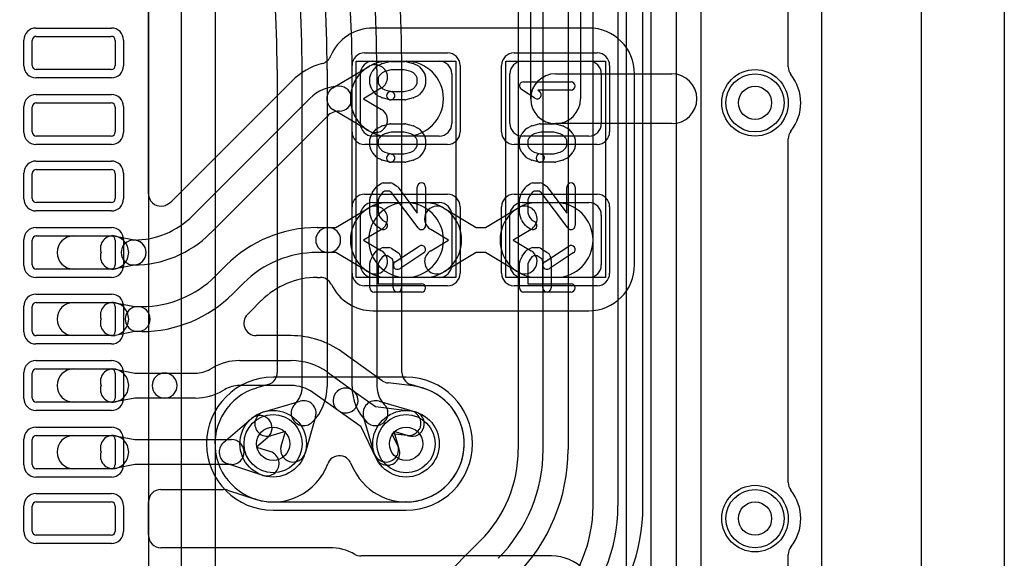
# Model space of a CAD drawing. Extents: x 0 to 20.5, y -0.5 to 20.
# Tile 11 of 17: x 14.6 to 20.5, y 3.3 to 6.5. Entities that reach past the tile are written whole.
import ezdxf

# ---------------------------------------------------------------- set-up
doc = ezdxf.new("R2010")
doc.units = 0
for name, color, linetype in [('Hole', 1, 'CONTINUOUS'), ('L1', 3, 'CONTINUOUS'), ('L2', 3, 'CONTINUOUS'), ('L3', 3, 'CONTINUOUS'), ('L4', 3, 'CONTINUOUS'), ('MetalMask-A', 176, 'CONTINUOUS'), ('Outline', 7, 'CONTINUOUS'), ('PartsArea-A', 111, 'CONTINUOUS'), ('PartsSilk-A', 221, 'CONTINUOUS'), ('Resist-A', 2, 'CONTINUOUS'), ('Resist-B', 2, 'CONTINUOUS'), ('Silk-A', 140, 'CONTINUOUS')]:
    doc.layers.add(name, color=color, linetype=linetype)

msp = doc.modelspace()

# ---------------------------------------------------------------- linework, layer by layer
at = {"layer": 'Hole'}
for centre in [(19, 6), (16.1, 3.95), (16.9, 3.95), (19, 3.5)]:
    msp.add_circle(centre, 0.1, dxfattribs=at)
at = {"layer": 'L1'}
for p, q in [((19.4, 14.325), (19.4, 1)), ((15.35004, 5.45388), (15.35004, 7.175)), ((17.65, 6.025), (17.65, 6.7)), ((17.95, 6.7), (17.95, 6.025)), ((14.675, 6.4), (15.125, 6.4)), ((18, 6.45004), (16.7, 6.45004)), ((14.65, 6.225), (14.65, 6.375)), ((15.15, 6.375), (15.15, 6.225)), ((16.7, 6.25), (17.1, 6.25)), ((16.79039, 6.25), (16.9, 6.25)), ((17.6, 6.25), (18, 6.25)), ((15.125, 6.2), (14.675, 6.2)), ((16.45944, 6.08939), (16.675, 6.21816)), ((16.625, 5.875), (16.625, 6.175)), ((17.175, 6.175), (17.175, 5.875)), ((17.525, 5.875), (17.525, 6.175)), ((17.8, 6.175), (18.5, 6.175)), ((18.075, 6.175), (18.075, 5.875)), ((18.27504, 5.025), (18.27504, 6.175)), ((16.21432, 6.13258), (15.51004, 5.42828)), ((16.75192, 6.08938), (16.64415, 6.025)), ((14.675, 6), (15.125, 6)), ((15.61613, 5.32219), (16.32041, 6.02649)), ((16.64415, 6.025), (16.75192, 5.96062)), ((14.65, 5.825), (14.65, 5.975)), ((15.15, 5.975), (15.15, 5.825)), ((16.675, 5.83184), (16.45944, 5.96061)), ((16.42648, 5.92042), (15.7222, 5.21612)), ((18.5, 5.875), (17.8, 5.875)), ((15.125, 5.8), (14.675, 5.8)), ((17.1, 5.8), (16.7, 5.8)), ((16.9, 5.8), (16.79039, 5.8)), ((18, 5.8), (17.6, 5.8)), ((14.65, 5.425), (14.65, 5.575)), ((14.675, 5.6), (15.125, 5.6)), ((15.15, 5.575), (15.15, 5.425)), ((15.125, 5.4), (14.675, 5.4)), ((16.7, 5.4), (17.1, 5.4)), ((16.79039, 5.4), (16.9, 5.4)), ((16.9, 5.4), (17.00961, 5.4)), ((17.6, 5.4), (18, 5.4)), ((17.69039, 5.4), (17.8, 5.4)), ((16.4772, 5.25), (16.675, 5.36816)), ((17.125, 5.36816), (17.3228, 5.25)), ((17.3772, 5.25), (17.575, 5.36816)), ((16.625, 5.025), (16.625, 5.325)), ((17.175, 5.325), (17.175, 5.025)), ((17.525, 5.025), (17.525, 5.325)), ((18.075, 5.325), (18.075, 5.025)), ((16.36495, 5.25), (16.43142, 5.25)), ((16.43142, 5.25), (16.4772, 5.25)), ((16.75192, 5.23938), (16.64415, 5.175)), ((17.15585, 5.175), (17.04808, 5.23938)), ((17.3228, 5.25), (17.3772, 5.25)), ((17.65192, 5.23938), (17.54415, 5.175)), ((14.65, 5.025), (14.65, 5.175)), ((14.675, 5.2), (15.125, 5.2)), ((14.9, 5.2), (15.13077, 5.2)), ((15.15, 5.19813), (15.27519, 5.1736)), ((15.15, 5.175), (15.15, 5.025)), ((16.64415, 5.175), (16.75192, 5.11062)), ((17.04808, 5.11062), (17.15585, 5.175)), ((17.54415, 5.175), (17.65192, 5.11062)), ((16.43142, 5.1), (16.36495, 5.1)), ((16.4772, 5.1), (16.43142, 5.1)), ((16.675, 4.98184), (16.4772, 5.1)), ((17.3228, 5.1), (17.125, 4.98184)), ((17.3772, 5.1), (17.3228, 5.1)), ((17.575, 4.98184), (17.3772, 5.1)), ((15.125, 5), (14.675, 5)), ((15.13077, 5), (14.9, 5)), ((15.27519, 5.0264), (15.15, 5.00187)), ((15.752, 4.95806), (15.81693, 5.02301)), ((16.36495, 4.94996), (16.38374, 4.94996)), ((17.1, 4.95), (16.7, 4.95)), ((16.9, 4.95), (16.79039, 4.95)), ((17.00961, 4.95), (16.9, 4.95)), ((18, 4.95), (17.6, 4.95)), ((17.8, 4.95), (17.69039, 4.95)), ((15.923, 4.91694), (15.85806, 4.852)), ((14.675, 4.8), (15.125, 4.8)), ((14.9, 4.8), (15.13077, 4.8)), ((15.9642, 4.74594), (16.02909, 4.81085)), ((14.65, 4.625), (14.65, 4.775)), ((15.15, 4.79813), (15.26805, 4.775)), ((15.15, 4.775), (15.15, 4.625)), ((15.26805, 4.775), (15.28541, 4.775)), ((15.28541, 4.775), (15.31005, 4.775)), ((16.7, 4.74996), (18, 4.74996)), ((15.26805, 4.625), (15.15, 4.60187)), ((15.28541, 4.625), (15.26805, 4.625)), ((15.31005, 4.625), (15.28541, 4.625)), ((15.125, 4.6), (14.675, 4.6)), ((15.13077, 4.6), (14.9, 4.6)), ((16.20886, 4.60004), (15.99889, 4.60004)), ((15.89689, 4.45), (16.20886, 4.45)), ((16.75667, 4.32893), (16.51403, 4.50225)), ((14.675, 4.4), (15.125, 4.4)), ((14.9, 4.4), (15.13077, 4.4)), ((15.15, 4.39813), (15.26805, 4.375)), ((15.72051, 4.39845), (15.73439, 4.40646)), ((14.65, 4.225), (14.65, 4.375)), ((15.15, 4.375), (15.15, 4.225)), ((15.26805, 4.375), (15.44689, 4.375)), ((15.44689, 4.375), (15.63301, 4.375)), ((16.42682, 4.38015), (16.57942, 4.27115)), ((15.80939, 4.27655), (15.79551, 4.26854)), ((16.20886, 4.3), (15.89689, 4.3)), ((16.57942, 4.27115), (16.71639, 4.17332)), ((16.94144, 4.29758), (16.79209, 4.3154)), ((15.26805, 4.225), (15.15, 4.20187)), ((15.44689, 4.225), (15.26805, 4.225)), ((15.63301, 4.225), (15.44689, 4.225)), ((16.49224, 4.14909), (16.33964, 4.25809)), ((15.125, 4.2), (14.675, 4.2)), ((15.13077, 4.2), (14.9, 4.2)), ((16.62921, 4.05125), (16.49224, 4.14909)), ((16.71639, 4.17332), (16.92368, 4.14859)), ((15.80112, 3.95688), (15.96965, 4.10169)), ((16.71981, 3.8632), (16.62921, 4.05125)), ((14.65, 3.825), (14.65, 3.975)), ((14.675, 4), (15.125, 4)), ((14.9, 4), (15.13077, 4)), ((15.15, 3.99813), (15.26805, 3.975)), ((15.15, 3.975), (15.15, 3.825)), ((15.26805, 3.975), (15.85, 3.975)), ((16.06741, 3.98793), (15.99999, 3.93)), ((16.90592, 3.99965), (16.81537, 4.01045)), ((16.81537, 4.01045), (16.85495, 3.9283)), ((15.99999, 3.93), (16.08451, 3.90246)), ((15.125, 3.8), (14.675, 3.8)), ((15.13077, 3.8), (14.9, 3.8)), ((15.26805, 3.825), (15.15, 3.80187)), ((15.85, 3.825), (15.26805, 3.825)), ((16.03803, 3.75984), (15.82676, 3.82869)), ((16.56648, 3.83578), (16.58464, 3.79807)), ((15.42504, 3.67496), (15.80234, 3.67496)), ((15.82557, 3.67127), (15.99154, 3.61718)), ((14.65, 3.425), (14.65, 3.575)), ((14.675, 3.6), (15.125, 3.6)), ((15.15, 3.575), (15.15, 3.425)), ((15.35004, 3.40004), (15.35004, 3.59996)), ((15.125, 3.4), (14.675, 3.4)), ((16.43964, 3.32504), (15.42504, 3.32504)), ((17.775, 3.27504), (16.62949, 3.27504))]:
    msp.add_line(p, q, dxfattribs=at)
for centre in [(19, 6), (16.1, 3.95), (16.9, 3.95), (19, 3.5)]:
    msp.add_circle(centre, 0.2, dxfattribs=at)
for centre, radius, start, end in [((14.675, 6.375), 0.025, 90, 180), ((15.125, 6.375), 0.025, 0, 90), ((16.7, 6.17499), 0.27505, 90, 157.274059), ((18, 6.175), 0.27504, 0, 90), ((16.3768, 6.30935), 0.07497, -75.112892, -22.014298), ((14.675, 6.225), 0.025, 180, -90), ((15.125, 6.225), 0.025, -90, 0), ((16.49789, 5.84901), 0.40103, 104.807266, 135), ((16.37624, 6.3092), 0.07497, -75.192642, -74.669806), ((16.79039, 6.025), 0.225, 90, -90), ((16.7, 6.175), 0.075, 90, 180), ((16.71346, 6.15377), 0.075, -59.150224, 120.853009), ((16.9, 6.025), 0.225, -90, 90), ((17.1, 6.175), 0.075, 0, 90), ((17.6, 6.175), 0.075, 90, 180), ((18, 6.175), 0.075, 0, 90), ((17.8, 6.025), 0.15, 90, -90), ((18.5, 6.025), 0.15, -90, 90), ((16.49789, 5.84901), 0.25099, 89.997717, 135), ((16.4979, 6.025), 0.075, 120.849776, -120.849776), ((16.4979, 6.025), 0.075, -90, 89.996744), ((14.675, 5.975), 0.025, 90, 180), ((15.125, 5.975), 0.025, 0, 90), ((17.8, 6.025), 0.15, 180, 0), ((16.49789, 5.84901), 0.10099, 89.994327, 135), ((16.71346, 5.89623), 0.075, -120.849776, 59.146991), ((16.7, 5.875), 0.075, 180, -90), ((17.1, 5.875), 0.075, -90, 0), ((17.6, 5.875), 0.075, 180, -90), ((18, 5.875), 0.075, -90, 0), ((14.675, 5.825), 0.025, 180, -90), ((15.125, 5.825), 0.025, -90, 0), ((14.675, 5.575), 0.025, 90, 180), ((15.125, 5.575), 0.025, 0, 90), ((15.42501, 5.45388), 0.07497, 180, -165.96561), ((14.675, 5.425), 0.025, 180, -90), ((15.125, 5.425), 0.025, -90, 0), ((15.42505, 5.45389), 0.07501, -165.965609, -75.965609), ((15.42506, 5.45385), 0.07497, -75.96561, -53.712471), ((15.26077, 5.67757), 0.35253, -53.709028, -45.233296), ((15.45703, 5.48129), 0.07497, -46.086225, -45), ((16.79039, 5.175), 0.225, 90, -90), ((16.7, 5.325), 0.075, 90, 180), ((16.9, 5.175), 0.225, 90, -90), ((16.9, 5.175), 0.225, -90, 90), ((17.00961, 5.175), 0.225, -90, 90), ((17.1, 5.325), 0.075, 0, 90), ((17.69039, 5.175), 0.225, 90, -90), ((17.6, 5.325), 0.075, 90, 180), ((17.8, 5.175), 0.225, -90, 90), ((18, 5.325), 0.075, 0, 90), ((16.71346, 5.30377), 0.075, -59.150224, 120.853009), ((17.08654, 5.30377), 0.075, 59.150224, -120.853009), ((17.61346, 5.30377), 0.075, -59.150224, 120.853009), ((15.26078, 5.67754), 0.50254, -90, -45), ((15.26078, 5.67754), 0.65254, -90, -45), ((16.36494, 4.475), 0.775, 89.999261, 135), ((16.43142, 5.175), 0.075, 90, -90), ((16.43142, 5.175), 0.075, -90, 90), ((14.675, 5.175), 0.025, 90, 180), ((14.9, 5.1), 0.1, 90, -90), ((15.13558, 5.12453), 0.075, 78.914803, -160.910395), ((15.125, 5.175), 0.025, 0, 90), ((15.13077, 5.1), 0.1, -90, 90), ((15.26077, 5.1), 0.075, 89.992361, -90.007639), ((15.26078, 5.1), 0.075, 90, -90), ((15.26077, 5.1), 0.075, -90.007639, 89.992361), ((15.26077, 5.1), 0.075, -78.914803, 78.914803), ((15.13558, 5.07547), 0.075, 160.910395, -78.913795), ((16.36494, 4.475), 0.625, 89.999083, 135), ((16.71346, 5.04623), 0.075, -120.849776, 59.146991), ((17.08654, 5.04623), 0.075, 120.849776, -59.146991), ((17.61346, 5.04623), 0.075, -120.849776, 59.146991), ((14.675, 5.025), 0.025, 180, -90), ((15.125, 5.025), 0.025, -90, 0), ((16.7, 5.025), 0.075, 180, -90), ((17.1, 5.025), 0.075, -90, 0), ((17.6, 5.025), 0.075, 180, -90), ((18, 5.025), 0.27504, -90, 0), ((18, 5.025), 0.075, -90, 0), ((15.31005, 5.4), 0.625, -90, -44.999352), ((16.36493, 4.47499), 0.47497, 89.997587, 134.995735), ((16.38374, 4.87496), 0.075, 25.382876, 90), ((16.7, 5.02502), 0.27506, -154.616272, -90), ((14.675, 4.775), 0.025, 90, 180), ((14.9, 4.7), 0.1, 90, -90), ((15.13558, 4.72453), 0.075, 78.914803, -160.910395), ((15.125, 4.775), 0.025, 0, 90), ((15.13077, 4.7), 0.1, -90, 90), ((15.31005, 5.4), 0.775, -90, -44.999477), ((16.08211, 4.75785), 0.07497, 134.994596, 135.010808), ((15.28541, 4.7), 0.075, 90, -90), ((15.28541, 4.7), 0.075, -90, 90), ((15.31036, 5.40033), 0.92506, -46.489681, -45.088031), ((16.01722, 4.69294), 0.07497, 135.010808, 135.799776), ((15.13558, 4.67547), 0.075, 160.910395, -78.913795), ((15.99889, 4.67504), 0.075, 135, -90), ((15.99887, 4.67506), 0.07497, 133.513746, 135), ((14.675, 4.625), 0.025, 180, -90), ((15.125, 4.625), 0.025, -90, 0), ((16.20886, 4.075), 0.52504, 54.463083, 90), ((15.89689, 4.125), 0.325, 90, 119.999846), ((16.20886, 4.075), 0.375, 54.462855, 90), ((14.675, 4.375), 0.025, 90, 180), ((14.9, 4.3), 0.1, 90, -90), ((15.13558, 4.32453), 0.075, 78.914803, -160.910395), ((15.125, 4.375), 0.025, 0, 90), ((15.13077, 4.3), 0.1, -90, 90), ((15.63301, 4.55), 0.175, -90, -59.999272), ((15.44689, 4.3), 0.075, 90, -90), ((15.44689, 4.3), 0.075, -90, 90), ((16.80027, 4.38995), 0.075, -125.546559, -96.261731), ((15.13558, 4.27547), 0.075, 160.910395, -78.913795), ((15.63301, 4.55), 0.325, -90, -59.999272), ((15.89689, 4.125), 0.175, 90, 120.000728), ((16.20886, 4.075), 0.225, 54.462544, 90), ((16.53583, 4.21012), 0.075, 54.464098, -125.537529), ((16.53583, 4.21012), 0.075, -125.535902, 54.462322), ((16.9, 3.95), 0.35004, -153.653089, 83.201041), ((14.675, 4.225), 0.025, 180, -90), ((15.125, 4.225), 0.025, -90, 0), ((16.9148, 4.07412), 0.075, -96.799993, 83.197952), ((16.01853, 4.04481), 0.075, -49.325785, 130.670937), ((14.675, 3.975), 0.025, 90, 180), ((14.9, 3.9), 0.1, 90, -90), ((15.13558, 3.92453), 0.075, 78.914803, -160.910395), ((15.125, 3.975), 0.025, 0, 90), ((15.13077, 3.9), 0.1, -90, 90), ((15.85, 3.9), 0.075, -90, 90), ((15.85, 3.9), 0.075, 130.674215, -108.050841), ((16.78738, 3.89575), 0.075, -154.278829, 25.723122), ((15.13558, 3.87547), 0.075, 160.910395, -78.913795), ((16.06127, 3.83115), 0.075, -108.050841, 71.94992), ((16.49888, 3.80325), 0.07497, 123.692187, 159.798164), ((16.4989, 3.80322), 0.07501, 45, 123.692186), ((16.49893, 3.80325), 0.07497, 25.714034, 45), ((14.675, 3.825), 0.025, 180, -90), ((15.125, 3.825), 0.025, -90, 0), ((16.10001, 3.95), 0.35004, -107.388787, -20.198749), ((16.51709, 3.76554), 0.07497, 25.454145, 25.714034), ((16.78738, 3.89575), 0.22505, -154.188692, -153.987166), ((16.51862, 3.76245), 0.07497, 25.437058, 27.484467), ((15.42504, 3.59996), 0.075, 90, 180), ((15.80234, 3.59999), 0.07497, 71.949321, 90), ((16.06128, 3.83114), 0.22504, -108.053315, -107.248922), ((15.97232, 3.54462), 0.07497, 72.519691, 72.751745), ((15.97299, 3.54442), 0.07497, 72.606766, 73.054048), ((14.675, 3.575), 0.025, 90, 180), ((15.125, 3.575), 0.025, 0, 90), ((14.675, 3.425), 0.025, 180, -90), ((15.125, 3.425), 0.025, -90, 0), ((15.42504, 3.40004), 0.075, 180, -90), ((16.43965, 3.01462), 0.31042, 60.48932, 90.001846), ((16.62949, 3.35001), 0.07497, -119.512628, -90), ((17.775, 3), 0.27504, 0, 90)]:
    msp.add_arc(centre, radius, start, end, dxfattribs=at)
at = {"layer": 'L2'}
for p, q in [((19.4, 14.325), (19.4, 1)), ((16.9, 4.35004), (16.1, 4.35004)), ((16.1, 3.54996), (16.9, 3.54996))]:
    msp.add_line(p, q, dxfattribs=at)
for centre in [(19, 6), (19, 3.5)]:
    msp.add_circle(centre, 0.2, dxfattribs=at)
for centre, start, end in [((16.1, 3.95), 90, -90), ((16.9, 3.95), -90, 90)]:
    msp.add_arc(centre, 0.40004, start, end, dxfattribs=at)
at = {"layer": 'L3'}
for p, q in [((19.4, 14.325), (19.4, 1)), ((18.22496, 9.55398), (18.22496, 3.01421)), ((18.375, 3.01421), (18.375, 9.55398)), ((18.525, 9.55398), (18.525, 3.01421)), ((18.67504, 3.01421), (18.67504, 9.55398)), ((16.9, 4.35004), (16.1, 4.35004)), ((16.1, 3.54996), (16.9, 3.54996))]:
    msp.add_line(p, q, dxfattribs=at)
for centre in [(19, 6), (19, 3.5)]:
    msp.add_circle(centre, 0.2, dxfattribs=at)
for centre, start, end in [((16.1, 3.95), 90, -90), ((16.9, 3.95), -90, 90)]:
    msp.add_arc(centre, 0.40004, start, end, dxfattribs=at)
at = {"layer": 'L4'}
for p, q in [((19.4, 14.32503), (19.4, 1)), ((17.57496, 7.25166), (17.57496, 3.91526)), ((17.725, 3.91526), (17.725, 7.25166)), ((17.875, 7.25166), (17.875, 3.91526)), ((18.025, 3.57639), (18.025, 7.25692)), ((18.175, 7.25692), (18.175, 3.57639)), ((18.32504, 3.57639), (18.32504, 7.25692)), ((16.12496, 6.2), (16.12496, 4.37815)), ((16.275, 4.29356), (16.275, 6.2)), ((16.425, 6.2), (16.425, 4.29356)), ((16.575, 4.29356), (16.575, 6.2)), ((16.725, 6.2), (16.725, 4.29356)), ((16.87504, 4.37816), (16.87504, 6.2)), ((16.06941, 4.30569), (16.00245, 4.28617)), ((16.07203, 4.30648), (16.07159, 4.30634)), ((16.99437, 4.28708), (16.92902, 4.30616)), ((16.044, 4.142), (16.26283, 4.20583)), ((16.73717, 4.20583), (16.956, 4.142)), ((16.35583, 4.11283), (16.292, 3.894)), ((16.708, 3.894), (16.64417, 4.11283)), ((16.66314, 4.0808), (16.66312, 4.0808)), ((16.17353, 4.02353), (16.086, 3.998)), ((16.148, 3.936), (16.17353, 4.02353)), ((16.914, 3.998), (16.82647, 4.02353)), ((16.82647, 4.02353), (16.852, 3.936)), ((16.1, 3.59996), (16.89788, 3.59996)), ((17.34798, 3.36728), (16.03271, 2.05202))]:
    msp.add_line(p, q, dxfattribs=at)
for centre in [(19, 6), (16.1, 3.95), (16.9, 3.95), (19, 3.5)]:
    msp.add_circle(centre, 0.2, dxfattribs=at)
for centre, radius, start, end in [((9.85, 6.2), 7.02504, 0, 90), ((9.85, 6.2), 6.875, 0, 90), ((9.85, 6.2), 6.725, 0, 90), ((9.85, 6.2), 6.575, 0, 90), ((9.85, 6.2), 6.425, 0, 90), ((9.85, 6.2), 6.27496, 0, 90), ((16.04996, 4.37815), 0.075, -45, 0), ((16.95001, 4.37816), 0.07497, 180, -146.297215), ((16.95003, 4.37813), 0.07497, -146.32477, -106.27396), ((16.09999, 3.95), 0.35004, 106.749884, -89.998363), ((16.06387, 4.06966), 0.22505, 106.110809, 106.723874), ((15.981, 4.35801), 0.07497, -74.195266, -73.375418), ((16.04921, 4.3779), 0.07498, -74.371587, -72.633211), ((16.04998, 4.37813), 0.07497, -72.894461, -45), ((16.12413, 4.29356), 0.15087, -45, 0), ((16.12413, 4.29356), 0.30087, -45.001347, 0), ((16.87587, 4.29355), 0.30087, 179.998096, -135), ((16.87587, 4.29355), 0.15087, 179.996202, -134.994629), ((16.90002, 3.94998), 0.35005, -90.003274, 73.44013), ((17.01538, 4.35905), 0.07497, -106.27396, -106.107055), ((17.01626, 4.35879), 0.07497, -106.808311, -105.671391), ((17.01701, 4.35858), 0.07497, -106.266624, -105.535975), ((16.90316, 3.94909), 0.35005, 74.283484, 74.462221), ((16.93504, 4.06994), 0.22509, 73.486057, 73.762297), ((17.02072, 4.3575), 0.07497, -106.825153, -106.210988), ((16.28383, 4.13383), 0.075, -16.260205, 106.260205), ((16.71617, 4.13383), 0.075, 73.739795, -163.739795), ((16.28384, 4.13384), 0.075, 134.994598, -45.001794), ((16.71617, 4.13383), 0.075, -135, 45), ((16.065, 4.07), 0.075, 106.260205, -73.738689), ((16.935, 4.07), 0.075, -106.260205, 73.738689), ((16.22, 3.915), 0.075, 163.739795, -16.261311), ((16.78, 3.915), 0.075, -163.739795, 16.261311), ((16.79999, 3.91526), 0.77497, -44.999477, 0), ((16.8, 3.91526), 0.925, -44.999562, 0), ((16.8, 3.91526), 1.075, -44.999246, 0), ((16.89788, 3.52499), 0.07497, 88.379575, 90), ((17.19131, 3.57639), 0.83369, -45, 0), ((17.19131, 3.57639), 0.98369, -45, 0), ((17.19131, 3.57639), 1.13373, -41.114375, 0)]:
    msp.add_arc(centre, radius, start, end, dxfattribs=at)
at = {"layer": 'MetalMask-A'}
for p, q in [((14.675, 6.4), (15.125, 6.4)), ((14.65, 6.225), (14.65, 6.375)), ((15.15, 6.375), (15.15, 6.225)), ((16.7, 6.25), (17.1, 6.25)), ((17.6, 6.25), (18, 6.25)), ((15.125, 6.2), (14.675, 6.2)), ((16.625, 5.875), (16.625, 6.175)), ((17.175, 6.175), (17.175, 5.875)), ((17.525, 5.875), (17.525, 6.175)), ((18.075, 6.175), (18.075, 5.875)), ((14.675, 6), (15.125, 6)), ((14.65, 5.825), (14.65, 5.975)), ((15.15, 5.975), (15.15, 5.825)), ((15.125, 5.8), (14.675, 5.8)), ((17.1, 5.8), (16.7, 5.8)), ((18, 5.8), (17.6, 5.8)), ((14.65, 5.425), (14.65, 5.575)), ((14.675, 5.6), (15.125, 5.6)), ((15.15, 5.575), (15.15, 5.425)), ((15.125, 5.4), (14.675, 5.4)), ((16.7, 5.4), (17.1, 5.4)), ((17.6, 5.4), (18, 5.4)), ((16.625, 5.025), (16.625, 5.325)), ((17.175, 5.325), (17.175, 5.025)), ((17.525, 5.025), (17.525, 5.325)), ((18.075, 5.325), (18.075, 5.025)), ((14.65, 5.025), (14.65, 5.175)), ((14.675, 5.2), (15.125, 5.2)), ((15.15, 5.175), (15.15, 5.025)), ((15.125, 5), (14.675, 5)), ((17.1, 4.95), (16.7, 4.95)), ((18, 4.95), (17.6, 4.95)), ((14.675, 4.8), (15.125, 4.8)), ((14.65, 4.625), (14.65, 4.775)), ((15.15, 4.775), (15.15, 4.625)), ((15.125, 4.6), (14.675, 4.6)), ((14.675, 4.4), (15.125, 4.4)), ((14.65, 4.225), (14.65, 4.375)), ((15.15, 4.375), (15.15, 4.225)), ((15.125, 4.2), (14.675, 4.2)), ((14.65, 3.825), (14.65, 3.975)), ((14.675, 4), (15.125, 4)), ((15.15, 3.975), (15.15, 3.825)), ((15.125, 3.8), (14.675, 3.8)), ((14.65, 3.425), (14.65, 3.575)), ((14.675, 3.6), (15.125, 3.6)), ((15.15, 3.575), (15.15, 3.425)), ((15.125, 3.4), (14.675, 3.4))]:
    msp.add_line(p, q, dxfattribs=at)
for centre, radius, start, end in [((14.675, 6.375), 0.025, 90, 180), ((15.125, 6.375), 0.025, 0, 90), ((14.675, 6.225), 0.025, 180, -90), ((15.125, 6.225), 0.025, -90, 0), ((16.7, 6.175), 0.075, 90, 180), ((17.1, 6.175), 0.075, 0, 90), ((17.6, 6.175), 0.075, 90, 180), ((18, 6.175), 0.075, 0, 90), ((14.675, 5.975), 0.025, 90, 180), ((15.125, 5.975), 0.025, 0, 90), ((16.7, 5.875), 0.075, 180, -90), ((17.1, 5.875), 0.075, -90, 0), ((17.6, 5.875), 0.075, 180, -90), ((18, 5.875), 0.075, -90, 0), ((14.675, 5.825), 0.025, 180, -90), ((15.125, 5.825), 0.025, -90, 0), ((14.675, 5.575), 0.025, 90, 180), ((15.125, 5.575), 0.025, 0, 90), ((14.675, 5.425), 0.025, 180, -90), ((15.125, 5.425), 0.025, -90, 0), ((16.7, 5.325), 0.075, 90, 180), ((17.1, 5.325), 0.075, 0, 90), ((17.6, 5.325), 0.075, 90, 180), ((18, 5.325), 0.075, 0, 90), ((14.675, 5.175), 0.025, 90, 180), ((15.125, 5.175), 0.025, 0, 90), ((14.675, 5.025), 0.025, 180, -90), ((15.125, 5.025), 0.025, -90, 0), ((16.7, 5.025), 0.075, 180, -90), ((17.1, 5.025), 0.075, -90, 0), ((17.6, 5.025), 0.075, 180, -90), ((18, 5.025), 0.075, -90, 0), ((14.675, 4.775), 0.025, 90, 180), ((15.125, 4.775), 0.025, 0, 90), ((14.675, 4.625), 0.025, 180, -90), ((15.125, 4.625), 0.025, -90, 0), ((14.675, 4.375), 0.025, 90, 180), ((15.125, 4.375), 0.025, 0, 90), ((14.675, 4.225), 0.025, 180, -90), ((15.125, 4.225), 0.025, -90, 0), ((14.675, 3.975), 0.025, 90, 180), ((15.125, 3.975), 0.025, 0, 90), ((14.675, 3.825), 0.025, 180, -90), ((15.125, 3.825), 0.025, -90, 0), ((14.675, 3.575), 0.025, 90, 180), ((15.125, 3.575), 0.025, 0, 90), ((14.675, 3.425), 0.025, 180, -90), ((15.125, 3.425), 0.025, -90, 0)]:
    msp.add_arc(centre, radius, start, end, dxfattribs=at)
at = {"layer": 'Outline'}
msp.add_line((20, 15), (20, 1), dxfattribs=at)
at = {"layer": 'PartsArea-A'}
for p, q in [((15.35, 8.05), (15.35, 1.35)), ((16.6, 4.95), (16.6, 6.25)), ((16.6, 6.25), (17.2, 6.25)), ((17.2, 6.25), (17.2, 4.95)), ((17.5, 4.95), (17.5, 6.25)), ((17.5, 6.25), (18.1, 6.25)), ((18.1, 6.25), (18.1, 4.95)), ((17.2, 4.95), (16.6, 4.95)), ((18.1, 4.95), (17.5, 4.95))]:
    msp.add_line(p, q, dxfattribs=at)
at = {"layer": 'PartsSilk-A'}
for p, q in [((15.7516, 8.35), (15.7516, 1.05)), ((15.5484, 1.1516), (15.5484, 8.2484)), ((16.72956, 6.22375), (16.75178, 6.23486)), ((16.7569, 6.23675), (16.80135, 6.24786)), ((16.80741, 6.24861), (16.89259, 6.24861)), ((16.89865, 6.24786), (16.9431, 6.23675)), ((16.94822, 6.23486), (16.97044, 6.22375)), ((16.6857, 6.16934), (16.69681, 6.18879)), ((16.69983, 6.193), (16.72205, 6.218)), ((16.75623, 6.18118), (16.73894, 6.16173)), ((16.77169, 6.18891), (16.75623, 6.18118)), ((16.81049, 6.19861), (16.77169, 6.18891)), ((16.88951, 6.19861), (16.81049, 6.19861)), ((16.92831, 6.18891), (16.88951, 6.19861)), ((16.94377, 6.18118), (16.92831, 6.18891)), ((16.96106, 6.16173), (16.94377, 6.18118)), ((16.97795, 6.218), (17.00017, 6.193)), ((17.00319, 6.18879), (17.0143, 6.16934)), ((16.68241, 6.1125), (16.68241, 6.15694)), ((16.73894, 6.16173), (16.73241, 6.1503)), ((16.73241, 6.1503), (16.73241, 6.1184)), ((16.73241, 6.1184), (16.7394, 6.10442)), ((16.7394, 6.10442), (16.75623, 6.08549)), ((16.94377, 6.08549), (16.9606, 6.10442)), ((16.9606, 6.10442), (16.96759, 6.1184)), ((16.96759, 6.1503), (16.96106, 6.16173)), ((16.96759, 6.1184), (16.96759, 6.1503)), ((17.01759, 6.15694), (17.01759, 6.1125)), ((17.60741, 6.12639), (17.89259, 6.12639)), ((16.69616, 6.0791), (16.68505, 6.10132)), ((16.72205, 6.04867), (16.69983, 6.07367)), ((16.75623, 6.08549), (16.77169, 6.07776)), ((16.77169, 6.07776), (16.81347, 6.06731)), ((16.80741, 6.06806), (16.88951, 6.06806)), ((16.88951, 6.06806), (16.92831, 6.07776)), ((16.92831, 6.07776), (16.94377, 6.08549)), ((17.00017, 6.07367), (16.97795, 6.04867)), ((17.01495, 6.10132), (17.00384, 6.0791)), ((17.6753, 6.02763), (17.59382, 6.08041)), ((17.89259, 6.07639), (17.69199, 6.07639)), ((17.69199, 6.07639), (17.70248, 6.06959)), ((16.75178, 6.03181), (16.72956, 6.04292)), ((16.80135, 6.01881), (16.7569, 6.02992)), ((16.89259, 6.01806), (16.80741, 6.01806)), ((16.9431, 6.02992), (16.89865, 6.01881)), ((16.97044, 6.04292), (16.94822, 6.03181)), ((16.7569, 5.86175), (16.80135, 5.87286)), ((16.80741, 5.87361), (16.89259, 5.87361)), ((16.89865, 5.87286), (16.9431, 5.86175)), ((17.6569, 5.86175), (17.70135, 5.87286)), ((17.70741, 5.87361), (17.79259, 5.87361)), ((17.79865, 5.87286), (17.8431, 5.86175)), ((16.6857, 5.79434), (16.69681, 5.81379)), ((16.69983, 5.818), (16.72205, 5.843)), ((16.72956, 5.84875), (16.75178, 5.85986)), ((16.77169, 5.81391), (16.75623, 5.80618)), ((16.81049, 5.82361), (16.77169, 5.81391)), ((16.88951, 5.82361), (16.81049, 5.82361)), ((16.92831, 5.81391), (16.88951, 5.82361)), ((16.94377, 5.80618), (16.92831, 5.81391)), ((16.94822, 5.85986), (16.97044, 5.84875)), ((16.97795, 5.843), (17.00017, 5.818)), ((17.00319, 5.81379), (17.0143, 5.79434)), ((17.5857, 5.79434), (17.59681, 5.81379)), ((17.59983, 5.818), (17.62205, 5.843)), ((17.62956, 5.84875), (17.65178, 5.85986)), ((17.67169, 5.81391), (17.65623, 5.80618)), ((17.71049, 5.82361), (17.67169, 5.81391)), ((17.78951, 5.82361), (17.71049, 5.82361)), ((17.82831, 5.81391), (17.78951, 5.82361)), ((17.84377, 5.80618), (17.82831, 5.81391)), ((17.84822, 5.85986), (17.87044, 5.84875)), ((17.87795, 5.843), (17.90017, 5.818)), ((17.90319, 5.81379), (17.9143, 5.79434)), ((16.68241, 5.7375), (16.68241, 5.78194)), ((16.73894, 5.78673), (16.73241, 5.7753)), ((16.73241, 5.7753), (16.73241, 5.7434)), ((16.75623, 5.80618), (16.73894, 5.78673)), ((16.96106, 5.78673), (16.94377, 5.80618)), ((16.96759, 5.7753), (16.96106, 5.78673)), ((16.96759, 5.7434), (16.96759, 5.7753)), ((17.01759, 5.78194), (17.01759, 5.7375)), ((17.58241, 5.7375), (17.58241, 5.78194)), ((17.63894, 5.78673), (17.63241, 5.7753)), ((17.63241, 5.7753), (17.63241, 5.7434)), ((17.65623, 5.80618), (17.63894, 5.78673)), ((17.86106, 5.78673), (17.84377, 5.80618)), ((17.86759, 5.7753), (17.86106, 5.78673)), ((17.86759, 5.7434), (17.86759, 5.7753)), ((17.91759, 5.78194), (17.91759, 5.7375)), ((16.69616, 5.7041), (16.68505, 5.72632)), ((16.72205, 5.67367), (16.69983, 5.69867)), ((16.73241, 5.7434), (16.7394, 5.72942)), ((16.7394, 5.72942), (16.75623, 5.71049)), ((16.75623, 5.71049), (16.77169, 5.70276)), ((16.77169, 5.70276), (16.81347, 5.69231)), ((16.80741, 5.69306), (16.88951, 5.69306)), ((16.88951, 5.69306), (16.92831, 5.70276)), ((16.92831, 5.70276), (16.94377, 5.71049)), ((16.94377, 5.71049), (16.9606, 5.72942)), ((16.9606, 5.72942), (16.96759, 5.7434)), ((17.00017, 5.69867), (16.97795, 5.67367)), ((17.01495, 5.72632), (17.00384, 5.7041)), ((17.59616, 5.7041), (17.58505, 5.72632)), ((17.62205, 5.67367), (17.59983, 5.69867)), ((17.63241, 5.7434), (17.6394, 5.72942)), ((17.6394, 5.72942), (17.65623, 5.71049)), ((17.65623, 5.71049), (17.67169, 5.70276)), ((17.67169, 5.70276), (17.71347, 5.69231)), ((17.70741, 5.69306), (17.78951, 5.69306)), ((17.78951, 5.69306), (17.82831, 5.70276)), ((17.82831, 5.70276), (17.84377, 5.71049)), ((17.84377, 5.71049), (17.8606, 5.72942)), ((17.8606, 5.72942), (17.86759, 5.7434)), ((17.90017, 5.69867), (17.87795, 5.67367)), ((17.91495, 5.72632), (17.90384, 5.7041)), ((16.75178, 5.65681), (16.72956, 5.66792)), ((16.80135, 5.64381), (16.7569, 5.65492)), ((16.89259, 5.64306), (16.80741, 5.64306)), ((16.9431, 5.65492), (16.89865, 5.64381)), ((16.97044, 5.66792), (16.94822, 5.65681)), ((17.65178, 5.65681), (17.62956, 5.66792)), ((17.70135, 5.64381), (17.6569, 5.65492)), ((17.79259, 5.64306), (17.70741, 5.64306)), ((17.8431, 5.65492), (17.79865, 5.64381)), ((17.87044, 5.66792), (17.84822, 5.65681)), ((16.72749, 5.50037), (16.74971, 5.51426)), ((16.76296, 5.51806), (16.80741, 5.51806)), ((16.82066, 5.51426), (16.84288, 5.50037)), ((17.62749, 5.50037), (17.64971, 5.51426)), ((17.66296, 5.51806), (17.70741, 5.51806)), ((17.72066, 5.51426), (17.74288, 5.50037)), ((16.6842, 5.43011), (16.69531, 5.45789)), ((16.6983, 5.46331), (16.72052, 5.49387)), ((16.75811, 5.46054), (16.74057, 5.43643)), ((16.77013, 5.46806), (16.75811, 5.46054)), ((16.80024, 5.46806), (16.77013, 5.46806)), ((16.81244, 5.46043), (16.80024, 5.46806)), ((16.97261, 5.24747), (16.81244, 5.46043)), ((16.84961, 5.4942), (16.96759, 5.33733)), ((16.96759, 5.33733), (16.96759, 5.49306)), ((17.01759, 5.49306), (17.01759, 5.2625)), ((17.5842, 5.43011), (17.59531, 5.45789)), ((17.5983, 5.46331), (17.62052, 5.49387)), ((17.65811, 5.46054), (17.64057, 5.43643)), ((17.67013, 5.46806), (17.65811, 5.46054)), ((17.70024, 5.46806), (17.67013, 5.46806)), ((17.71244, 5.46043), (17.70024, 5.46806)), ((17.87261, 5.24747), (17.71244, 5.46043)), ((17.74961, 5.4942), (17.86759, 5.33733)), ((17.86759, 5.33733), (17.86759, 5.49306)), ((17.91759, 5.49306), (17.91759, 5.2625)), ((16.68241, 5.33472), (16.68241, 5.42083)), ((16.74057, 5.43643), (16.73241, 5.41602)), ((16.73241, 5.41602), (16.73241, 5.33912)), ((17.58241, 5.33472), (17.58241, 5.42083)), ((17.64057, 5.43643), (17.63241, 5.41602)), ((17.63241, 5.41602), (17.63241, 5.33912)), ((16.73241, 5.33912), (16.74061, 5.31658)), ((17.63241, 5.33912), (17.64061, 5.31658)), ((16.69503, 5.29563), (16.68392, 5.32618)), ((16.72122, 5.26077), (16.699, 5.28855)), ((16.74061, 5.31658), (16.7576, 5.29533)), ((16.7576, 5.29533), (16.77621, 5.2837)), ((17.59503, 5.29563), (17.58392, 5.32618)), ((17.62122, 5.26077), (17.599, 5.28855)), ((17.64061, 5.31658), (17.6576, 5.29533)), ((17.6576, 5.29533), (17.67621, 5.2837)), ((16.74971, 5.2413), (16.72749, 5.25519)), ((17.64971, 5.2413), (17.62749, 5.25519)), ((16.6983, 5.0772), (16.72052, 5.10776)), ((16.72956, 5.11542), (16.75178, 5.12653)), ((16.76296, 5.12917), (16.7963, 5.12917)), ((16.80955, 5.12537), (16.85399, 5.09759)), ((16.83447, 5.04453), (16.97891, 5.13898)), ((17.00627, 5.09714), (16.86183, 5.00269)), ((17.5983, 5.0772), (17.62052, 5.10776)), ((17.62956, 5.11542), (17.65178, 5.12653)), ((17.66296, 5.12917), (17.6963, 5.12917)), ((17.70955, 5.12537), (17.75399, 5.09759)), ((17.73447, 5.04453), (17.87891, 5.13898)), ((17.90627, 5.09714), (17.76183, 5.00269)), ((16.68241, 4.8875), (16.68241, 5.0375)), ((16.68456, 5.04765), (16.69567, 5.07265)), ((16.74029, 5.04993), (16.73241, 5.0322)), ((16.75737, 5.07343), (16.74029, 5.04993)), ((16.76886, 5.07917), (16.75737, 5.07343)), ((16.78913, 5.07917), (16.76886, 5.07917)), ((16.81913, 5.06042), (16.78913, 5.07917)), ((16.82315, 5.04533), (16.81913, 5.06042)), ((16.82315, 4.8875), (16.82315, 5.04533)), ((16.8649, 5.08283), (16.87231, 5.05505)), ((16.87315, 5.04861), (16.87315, 4.8875)), ((17.58241, 4.8875), (17.58241, 5.0375)), ((17.58456, 5.04765), (17.59567, 5.07265)), ((17.64029, 5.04993), (17.63241, 5.0322)), ((17.65737, 5.07343), (17.64029, 5.04993)), ((17.66886, 5.07917), (17.65737, 5.07343)), ((17.68913, 5.07917), (17.66886, 5.07917)), ((17.71913, 5.06042), (17.68913, 5.07917)), ((17.72315, 5.04533), (17.71913, 5.06042)), ((17.72315, 4.8875), (17.72315, 5.04533)), ((17.7649, 5.08283), (17.77231, 5.05505)), ((17.77315, 5.04861), (17.77315, 4.8875)), ((16.73241, 5.0322), (16.73241, 4.9125)), ((17.63241, 5.0322), (17.63241, 4.9125)), ((16.99259, 4.8625), (16.70741, 4.8625)), ((16.73241, 4.9125), (16.99259, 4.9125)), ((17.89259, 4.8625), (17.60741, 4.8625)), ((17.63241, 4.9125), (17.89259, 4.9125))]:
    msp.add_line(p, q, dxfattribs=at)
for centre, start, end in [((16.74074, 6.20139), 116.565051, 138.37217), ((16.76296, 6.2125), 104.030684, 116.565051), ((16.80741, 6.22361), 90, 104.030684), ((16.89259, 6.22361), 75.969316, 90), ((16.93704, 6.2125), 63.434949, 75.969316), ((16.95926, 6.20139), 41.627831, 63.434949), ((16.70741, 6.15694), 150.266489, 180), ((16.71852, 6.17639), 138.372169, 150.266489), ((16.98148, 6.17639), 29.733511, 41.62783), ((16.99259, 6.15694), 0, 29.733511), ((16.70741, 6.1125), 180, -153.434949), ((16.99259, 6.1125), -26.565051, 0), ((17.60741, 6.10139), 90, -122.933807), ((17.89259, 6.10139), -90, 90), ((16.71852, 6.09028), -153.434949, -138.37217), ((16.74074, 6.06528), -138.372169, -116.565051), ((16.80741, 6.04306), 90, -90), ((16.80741, 6.04306), -104.030684, 75.96679), ((16.95926, 6.06528), -63.434949, -41.62783), ((16.98148, 6.09028), -41.627831, -26.565051), ((17.68889, 6.04861), -122.933543, 57.066193), ((16.76296, 6.05417), -116.565051, -104.030684), ((16.89259, 6.04306), -90, -75.969316), ((16.93704, 6.05417), -75.969316, -63.434949), ((16.80741, 5.84861), 90, 104.030684), ((16.89259, 5.84861), 75.969316, 90), ((17.70741, 5.84861), 90, 104.030684), ((17.79259, 5.84861), 75.969316, 90), ((16.71852, 5.80139), 138.372169, 150.266489), ((16.74074, 5.82639), 116.565051, 138.37217), ((16.76296, 5.8375), 104.030684, 116.565051), ((16.93704, 5.8375), 63.434949, 75.969316), ((16.95926, 5.82639), 41.627831, 63.434949), ((16.98148, 5.80139), 29.733511, 41.62783), ((17.61852, 5.80139), 138.372169, 150.266489), ((17.64074, 5.82639), 116.565051, 138.37217), ((17.66296, 5.8375), 104.030684, 116.565051), ((17.83704, 5.8375), 63.434949, 75.969316), ((17.85926, 5.82639), 41.627831, 63.434949), ((17.88148, 5.80139), 29.733511, 41.62783), ((16.70741, 5.78194), 150.266489, 180), ((16.99259, 5.78194), 0, 29.733511), ((17.60741, 5.78194), 150.266489, 180), ((17.89259, 5.78194), 0, 29.733511), ((16.70741, 5.7375), 180, -153.434949), ((16.71852, 5.71528), -153.434949, -138.37217), ((16.80741, 5.66806), 90, -90), ((16.80741, 5.66806), -104.030684, 75.96679), ((16.98148, 5.71528), -41.627831, -26.565051), ((16.99259, 5.7375), -26.565051, 0), ((17.60741, 5.7375), 180, -153.434949), ((17.61852, 5.71528), -153.434949, -138.37217), ((17.70741, 5.66806), 90, -90), ((17.70741, 5.66806), -104.030684, 75.96679), ((17.88148, 5.71528), -41.627831, -26.565051), ((17.89259, 5.7375), -26.565051, 0), ((16.74074, 5.69028), -138.372169, -116.565051), ((16.76296, 5.67917), -116.565051, -104.030684), ((16.89259, 5.66806), -90, -75.969316), ((16.93704, 5.67917), -75.969316, -63.434949), ((16.95926, 5.69028), -63.434949, -41.62783), ((17.64074, 5.69028), -138.372169, -116.565051), ((17.66296, 5.67917), -116.565051, -104.030684), ((17.79259, 5.66806), -90, -75.969316), ((17.83704, 5.67917), -75.969316, -63.434949), ((17.85926, 5.69028), -63.434949, -41.62783), ((16.76296, 5.49306), 90, 122.010019), ((16.80741, 5.49306), 57.994617, 90), ((16.99259, 5.49306), 0, 180), ((17.66296, 5.49306), 90, 122.010019), ((17.70741, 5.49306), 57.994617, 90), ((17.89259, 5.49306), 0, 180), ((16.71852, 5.44861), 143.982737, 158.202147), ((16.74074, 5.47917), 122.005383, 143.979316), ((16.82963, 5.47917), 36.952397, 57.989981), ((17.61852, 5.44861), 143.982737, 158.202147), ((17.64074, 5.47917), 122.005383, 143.979316), ((17.72963, 5.47917), 36.952397, 57.989981), ((16.70741, 5.42083), 158.207103, 180), ((17.60741, 5.42083), 158.207103, 180), ((16.70741, 5.33472), 180, -160.015388), ((17.60741, 5.33472), 180, -160.015388), ((16.71852, 5.30417), -160.02081, -141.345223), ((16.76296, 5.2625), -122.005383, 57.989981), ((17.61852, 5.30417), -160.02081, -141.345223), ((17.66296, 5.2625), -122.005383, 57.989981), ((16.74074, 5.27639), -141.333033, -122.010019), ((16.99259, 5.2625), -143.047603, 0), ((17.64074, 5.27639), -141.333033, -122.010019), ((17.89259, 5.2625), -143.047603, 0), ((16.74074, 5.09306), 116.565051, 143.979316), ((16.76296, 5.10417), 90, 116.565051), ((16.7963, 5.10417), 57.994617, 90), ((16.84074, 5.07639), 14.925513, 57.989981), ((16.99259, 5.11806), -56.818537, 123.180863), ((17.64074, 5.09306), 116.565051, 143.979316), ((17.66296, 5.10417), 90, 116.565051), ((17.6963, 5.10417), 57.994617, 90), ((17.74074, 5.07639), 14.925513, 57.989981), ((17.89259, 5.11806), -56.818537, 123.180863), ((16.70741, 5.0375), 156.049145, 180), ((16.71852, 5.0625), 143.982737, 156.039637), ((16.84815, 5.02361), 123.181463, -56.819137), ((16.84815, 5.04861), 0, 14.935268), ((17.60741, 5.0375), 156.049145, 180), ((17.61852, 5.0625), 143.982737, 156.039637), ((17.74815, 5.02361), 123.181463, -56.819137), ((17.74815, 5.04861), 0, 14.935268), ((16.70741, 4.8875), 180, -90), ((16.84815, 4.8875), 180, 0), ((16.99259, 4.8875), -90, 90), ((17.60741, 4.8875), 180, -90), ((17.74815, 4.8875), 180, 0), ((17.89259, 4.8875), -90, 90)]:
    msp.add_arc(centre, 0.025, start, end, dxfattribs=at)
at = {"layer": 'Resist-A'}
for p, q in [((14.6725, 6.45), (15.1275, 6.45)), ((14.6, 6.2225), (14.6, 6.3775)), ((15.2, 6.3775), (15.2, 6.2225)), ((16.65, 6.3), (17.15, 6.3)), ((17.55, 6.3), (18.05, 6.3)), ((16.575, 5.825), (16.575, 6.225)), ((17.225, 6.225), (17.225, 5.825)), ((17.475, 5.825), (17.475, 6.225)), ((18.125, 6.225), (18.125, 5.825)), ((15.1275, 6.15), (14.6725, 6.15)), ((14.6725, 6.05), (15.1275, 6.05)), ((14.6, 5.8225), (14.6, 5.9775)), ((15.2, 5.9775), (15.2, 5.8225)), ((15.1275, 5.75), (14.6725, 5.75)), ((17.15, 5.75), (16.65, 5.75)), ((18.05, 5.75), (17.55, 5.75)), ((14.6725, 5.65), (15.1275, 5.65)), ((14.6, 5.4225), (14.6, 5.5775)), ((15.2, 5.5775), (15.2, 5.4225)), ((16.65, 5.45), (17.15, 5.45)), ((17.55, 5.45), (18.05, 5.45)), ((15.1275, 5.35), (14.6725, 5.35)), ((16.575, 4.975), (16.575, 5.375)), ((17.225, 5.375), (17.225, 4.975)), ((17.475, 4.975), (17.475, 5.375)), ((18.125, 5.375), (18.125, 4.975)), ((14.6725, 5.25), (15.1275, 5.25)), ((14.6, 5.0225), (14.6, 5.1775)), ((15.2, 5.1775), (15.2, 5.0225)), ((15.1275, 4.95), (14.6725, 4.95)), ((17.15, 4.9), (16.65, 4.9)), ((18.05, 4.9), (17.55, 4.9)), ((14.6725, 4.85), (15.1275, 4.85)), ((14.6, 4.6225), (14.6, 4.7775)), ((15.2, 4.7775), (15.2, 4.6225)), ((15.1275, 4.55), (14.6725, 4.55)), ((14.6725, 4.45), (15.1275, 4.45)), ((14.6, 4.2225), (14.6, 4.3775)), ((15.2, 4.3775), (15.2, 4.2225)), ((15.1275, 4.15), (14.6725, 4.15)), ((14.6725, 4.05), (15.1275, 4.05)), ((14.6, 3.8225), (14.6, 3.9775)), ((15.2, 3.9775), (15.2, 3.8225)), ((15.1275, 3.75), (14.6725, 3.75)), ((14.6725, 3.65), (15.1275, 3.65)), ((14.6, 3.4225), (14.6, 3.5775)), ((15.2, 3.5775), (15.2, 3.4225)), ((15.1275, 3.35), (14.6725, 3.35))]:
    msp.add_line(p, q, dxfattribs=at)
for centre in [(19, 6), (16.1, 3.95), (16.9, 3.95), (19, 3.5)]:
    msp.add_circle(centre, 0.175, dxfattribs=at)
for centre, radius, start, end in [((14.6725, 6.3775), 0.0725, 90, 180), ((15.1275, 6.3775), 0.0725, 0, 90), ((16.65, 6.225), 0.075, 90, 180), ((17.15, 6.225), 0.075, 0, 90), ((17.55, 6.225), 0.075, 90, 180), ((18.05, 6.225), 0.075, 0, 90), ((14.6725, 6.2225), 0.0725, 180, -90), ((15.1275, 6.2225), 0.0725, -90, 0), ((14.6725, 5.9775), 0.0725, 90, 180), ((15.1275, 5.9775), 0.0725, 0, 90), ((14.6725, 5.8225), 0.0725, 180, -90), ((15.1275, 5.8225), 0.0725, -90, 0), ((16.65, 5.825), 0.075, 180, -90), ((17.15, 5.825), 0.075, -90, 0), ((17.55, 5.825), 0.075, 180, -90), ((18.05, 5.825), 0.075, -90, 0), ((14.6725, 5.5775), 0.0725, 90, 180), ((15.1275, 5.5775), 0.0725, 0, 90), ((14.6725, 5.4225), 0.0725, 180, -90), ((15.1275, 5.4225), 0.0725, -90, 0), ((16.65, 5.375), 0.075, 90, 180), ((17.15, 5.375), 0.075, 0, 90), ((17.55, 5.375), 0.075, 90, 180), ((18.05, 5.375), 0.075, 0, 90), ((14.6725, 5.1775), 0.0725, 90, 180), ((15.1275, 5.1775), 0.0725, 0, 90), ((14.6725, 5.0225), 0.0725, 180, -90), ((15.1275, 5.0225), 0.0725, -90, 0), ((16.65, 4.975), 0.075, 180, -90), ((17.15, 4.975), 0.075, -90, 0), ((17.55, 4.975), 0.075, 180, -90), ((18.05, 4.975), 0.075, -90, 0), ((14.6725, 4.7775), 0.0725, 90, 180), ((15.1275, 4.7775), 0.0725, 0, 90), ((14.6725, 4.6225), 0.0725, 180, -90), ((15.1275, 4.6225), 0.0725, -90, 0), ((14.6725, 4.3775), 0.0725, 90, 180), ((15.1275, 4.3775), 0.0725, 0, 90), ((14.6725, 4.2225), 0.0725, 180, -90), ((15.1275, 4.2225), 0.0725, -90, 0), ((14.6725, 3.9775), 0.0725, 90, 180), ((15.1275, 3.9775), 0.0725, 0, 90), ((14.6725, 3.8225), 0.0725, 180, -90), ((15.1275, 3.8225), 0.0725, -90, 0), ((14.6725, 3.5775), 0.0725, 90, 180), ((15.1275, 3.5775), 0.0725, 0, 90), ((14.6725, 3.4225), 0.0725, 180, -90), ((15.1275, 3.4225), 0.0725, -90, 0)]:
    msp.add_arc(centre, radius, start, end, dxfattribs=at)
at = {"layer": 'Resist-B'}
for centre in [(19, 6), (16.1, 3.95), (16.9, 3.95), (19, 3.5)]:
    msp.add_circle(centre, 0.175, dxfattribs=at)
at = {"layer": 'Silk-A'}
for p, q in [((20.5, 14.425), (20.5, -0.425)), ((15.7516, 8.35), (15.7516, 2.86308)), ((15.5484, 2.86308), (15.5484, 8.2484)), ((19.2, 6.21651), (19.2, 8.28349)), ((19.2, 3.71651), (19.2, 5.78349)), ((19.2, 1.21651), (19.2, 3.28349))]:
    msp.add_line(p, q, dxfattribs=at)
for centre, radius, start, end in [((19.275, 6.21651), 0.075, 180, -141.783994), ((19, 6), 0.275, -38.213046, 38.213046), ((19.275, 5.78349), 0.075, 141.783994, 180), ((19.275, 3.71651), 0.075, 180, -141.783994), ((19, 3.5), 0.275, -38.213046, 38.213046), ((19.275, 3.28349), 0.075, 141.783994, 180)]:
    msp.add_arc(centre, radius, start, end, dxfattribs=at)

doc.saveas('drawing.dxf')
